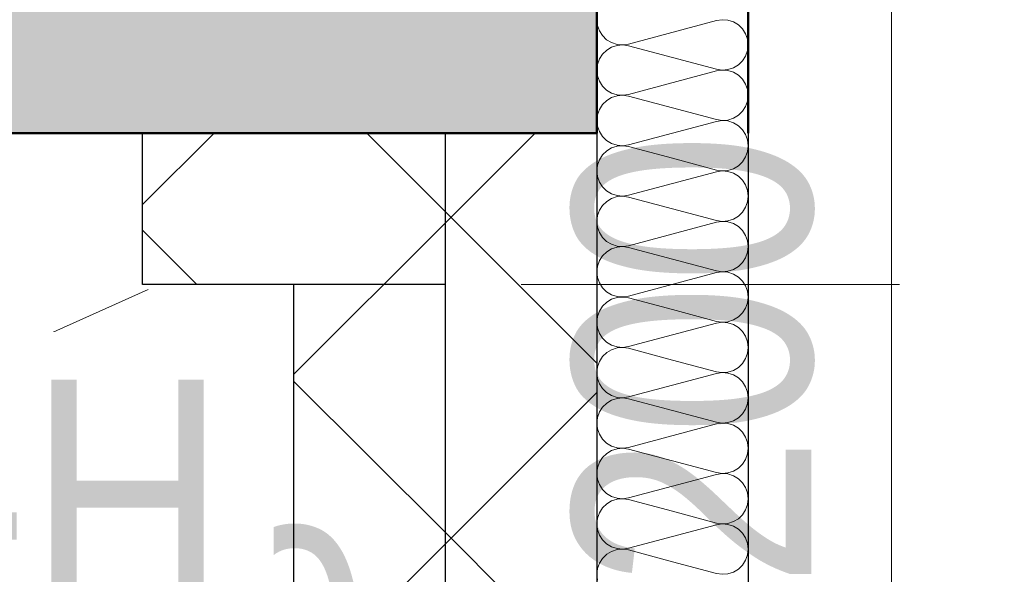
# Model space of a CAD drawing. Header units: millimetres. Extents: x -50 to 89, y -23 to 66.
# Tile 8 of 60: x -33.483 to -32.833, y 61.388 to 61.755. Entities that reach past the tile are written whole.
import ezdxf

# ---------------------------------------------------------------- set-up
doc = ezdxf.new("R2010")
doc.units = ezdxf.units.MM
doc.linetypes.add('DASHDOT', pattern=[1, 0.5, -0.25, 0, -0.25])
doc.layers.add('Texte', color=7, linetype='Continuous', lineweight=20)
doc.styles.add('Arial Narrow', font='ARIALN.TTF')
doc.dimstyles.new('Arch_Strakon_dimstyle', dxfattribs={"dimtxt": 15.75, "dimasz": 1, "dimexe": 1.25, "dimexo": 0.0625, "dimgap": 1, "dimtad": 0, "dimdec": 3, "dimzin": 12, "dimdsep": 46, "dimtxsty": 'Arial Narrow', "dimblk": 'Arrowhead_Tick', "dimsah": 1, "dimcen": 0, "dimse1": 1, "dimse2": 1, "dimclrd": 6, "dimclrt": 2, "dimazin": 0, "dimtfac": 1, "dimtdec": 4, "dimtmove": 0, "dimatfit": 3, "dimldrblk": 'NONE', "dimfxl": 1, "dimtvp": 1, "dimtolj": 1, "dimtzin": 0, "dimlwd": 13, "dimarcsym": 2})
pattern_1 = [(45, (0, 0), (-0.10606602, 0.10606602), []), (135, (0, 0), (-0.10606602, -0.10606602), [])]

# ---------------------------------------------------------------- blocks, each defined once
blk = doc.blocks.new('Hatch_3_25')
at = {"layer": 'Texte', "color": 10, "linetype": 'Continuous', "ltscale": 0.2}
for p, q in [((-33.10182, 61.75132), (-33.10224, 61.75511)), ((-33.02323, 61.75454), (-33.01946, 61.7551)), ((-33.01566, 61.75479), (-33.01946, 61.7551)), ((-33.01566, 61.75479), (-33.01203, 61.75362)), ((-33.10182, 61.75132), (-33.10054, 61.74773)), ((-33.02323, 61.75454), (-33.08127, 61.73901)), ((-33.00876, 61.75166), (-33.01203, 61.75362)), ((-33.00876, 61.75166), (-33.00602, 61.74901)), ((-33.00396, 61.74581), (-33.00602, 61.74901)), ((-33.09847, 61.74453), (-33.10054, 61.74773)), ((-33.09847, 61.74453), (-33.09574, 61.74188)), ((-33.09247, 61.73992), (-33.09574, 61.74188)), ((-33.00396, 61.74581), (-33.00268, 61.74222)), ((-33.00224, 61.73844), (-33.00268, 61.74222)), ((-33.09573, 61.73499), (-33.09246, 61.73695)), ((-33.09247, 61.73992), (-33.08884, 61.73876)), ((-33.08884, 61.73812), (-33.09246, 61.73695)), ((-33.08504, 61.73844), (-33.08884, 61.73876)), ((-33.08884, 61.73812), (-33.08504, 61.73843)), ((-33.08504, 61.73844), (-33.08127, 61.73901)), ((-33.08128, 61.73787), (-33.08504, 61.73843)), ((-33.08128, 61.73787), (-33.05224, 61.73011)), ((-33.00224, 61.73844), (-33.00268, 61.73465)), ((-33.10053, 61.72914), (-33.10182, 61.72555)), ((-33.10053, 61.72914), (-33.09847, 61.73234)), ((-33.09573, 61.73499), (-33.09847, 61.73234)), ((-33.02322, 61.72234), (-33.05224, 61.73011)), ((-33.00396, 61.73107), (-33.00603, 61.72786)), ((-33.00396, 61.73107), (-33.00268, 61.73465)), ((-33.10224, 61.72177), (-33.10182, 61.72555)), ((-33.02322, 61.72234), (-33.01946, 61.72178)), ((-33.01566, 61.72209), (-33.01946, 61.72178)), ((-33.01566, 61.72209), (-33.01203, 61.72326)), ((-33.00876, 61.72521), (-33.01203, 61.72326)), ((-33.00876, 61.72521), (-33.00603, 61.72786)), ((-33.10224, 61.72177), (-33.10182, 61.71799)), ((-33.10054, 61.7144), (-33.10182, 61.71799)), ((-33.08127, 61.70567), (-33.02323, 61.7212)), ((-33.01946, 61.72176), (-33.02323, 61.7212)), ((-33.01946, 61.72176), (-33.01566, 61.72145)), ((-33.01203, 61.72029), (-33.01566, 61.72145)), ((-33.01203, 61.72029), (-33.00876, 61.71833)), ((-33.00602, 61.71568), (-33.00876, 61.71833)), ((-33.00602, 61.71568), (-33.00396, 61.71248)), ((-33.00224, 61.72177), (-33.00224, 61.72177)), ((-33.00224, 61.72177), (-33.00224, 61.72177)), ((-33.10054, 61.7144), (-33.09847, 61.7112)), ((-33.09574, 61.70855), (-33.09847, 61.7112)), ((-33.00268, 61.70889), (-33.00396, 61.71248)), ((-33.09574, 61.70855), (-33.09247, 61.70659)), ((-33.09246, 61.70362), (-33.09573, 61.70166)), ((-33.08884, 61.70542), (-33.09247, 61.70659)), ((-33.09246, 61.70362), (-33.08884, 61.70478)), ((-33.08884, 61.70542), (-33.08504, 61.70511)), ((-33.08504, 61.70509), (-33.08884, 61.70478)), ((-33.08127, 61.70567), (-33.08504, 61.70511)), ((-33.08504, 61.70509), (-33.08128, 61.70454)), ((-33.05224, 61.69677), (-33.08128, 61.70454)), ((-33.00268, 61.70889), (-33.00224, 61.70511)), ((-33.00268, 61.70132), (-33.00224, 61.70511)), ((-33.09847, 61.69901), (-33.10053, 61.69581)), ((-33.09847, 61.69901), (-33.09573, 61.70166)), ((-33.05224, 61.69677), (-33.02322, 61.68901)), ((-33.00603, 61.69453), (-33.00396, 61.69773)), ((-33.00268, 61.70132), (-33.00396, 61.69773)), ((-33.10182, 61.69222), (-33.10224, 61.68844)), ((-33.10182, 61.69222), (-33.10053, 61.69581)), ((-33.01203, 61.68992), (-33.01566, 61.68876)), ((-33.01203, 61.68992), (-33.00876, 61.69188)), ((-33.00603, 61.69453), (-33.00876, 61.69188)), ((-33.10182, 61.68465), (-33.10224, 61.68844)), ((-33.10182, 61.68465), (-33.10054, 61.68107)), ((-33.02323, 61.68787), (-33.08127, 61.67234)), ((-33.02323, 61.68787), (-33.01946, 61.68843)), ((-33.01946, 61.68845), (-33.02322, 61.68901)), ((-33.01946, 61.68845), (-33.01566, 61.68876)), ((-33.01566, 61.68812), (-33.01946, 61.68843)), ((-33.01566, 61.68812), (-33.01203, 61.68695)), ((-33.00876, 61.68499), (-33.01203, 61.68695)), ((-33.00876, 61.68499), (-33.00602, 61.68234)), ((-33.00224, 61.68844), (-33.00224, 61.68844)), ((-33.00224, 61.68844), (-33.00224, 61.68844)), ((-33.09847, 61.67786), (-33.10054, 61.68107)), ((-33.09847, 61.67786), (-33.09574, 61.67521)), ((-33.00396, 61.67914), (-33.00602, 61.68234)), ((-33.00396, 61.67914), (-33.00268, 61.67556)), ((-33.09247, 61.67325), (-33.09574, 61.67521)), ((-33.09573, 61.66833), (-33.09246, 61.67028)), ((-33.09247, 61.67325), (-33.08884, 61.67209)), ((-33.08884, 61.67145), (-33.09246, 61.67028)), ((-33.08504, 61.67178), (-33.08884, 61.67209)), ((-33.08884, 61.67145), (-33.08504, 61.67176)), ((-33.08504, 61.67178), (-33.08127, 61.67234)), ((-33.08128, 61.6712), (-33.08504, 61.67176)), ((-33.08128, 61.6712), (-33.05224, 61.66344)), ((-33.00224, 61.67177), (-33.00268, 61.67556)), ((-33.00224, 61.67177), (-33.00268, 61.66799)), ((-33.10053, 61.66248), (-33.09847, 61.66568)), ((-33.09573, 61.66833), (-33.09847, 61.66568)), ((-33.00396, 61.6644), (-33.00603, 61.6612)), ((-33.00396, 61.6644), (-33.00268, 61.66799)), ((-33.10224, 61.65511), (-33.10182, 61.65889)), ((-33.10053, 61.66248), (-33.10182, 61.65889)), ((-33.02322, 61.65567), (-33.05224, 61.66344)), ((-33.00876, 61.65855), (-33.01203, 61.65659)), ((-33.00876, 61.65855), (-33.00603, 61.6612)), ((-33.10224, 61.65511), (-33.10182, 61.65132)), ((-33.10054, 61.64773), (-33.10182, 61.65132)), ((-33.08127, 61.63901), (-33.02323, 61.65454)), ((-33.01946, 61.6551), (-33.02323, 61.65454)), ((-33.02322, 61.65567), (-33.01946, 61.65511)), ((-33.01566, 61.65543), (-33.01946, 61.65511)), ((-33.01946, 61.6551), (-33.01566, 61.65479)), ((-33.01566, 61.65543), (-33.01203, 61.65659)), ((-33.01203, 61.65362), (-33.01566, 61.65479)), ((-33.01203, 61.65362), (-33.00876, 61.65166)), ((-33.00602, 61.64901), (-33.00876, 61.65166)), ((-33.00224, 61.65511), (-33.00224, 61.65511)), ((-33.00224, 61.65511), (-33.00224, 61.65511)), ((-33.10054, 61.64773), (-33.09847, 61.64453)), ((-33.09574, 61.64188), (-33.09847, 61.64453)), ((-33.00602, 61.64901), (-33.00396, 61.64581)), ((-33.00268, 61.64222), (-33.00396, 61.64581)), ((-33.09574, 61.64188), (-33.09247, 61.63992)), ((-33.08884, 61.63876), (-33.09247, 61.63992)), ((-33.09246, 61.63695), (-33.08884, 61.63812)), ((-33.08884, 61.63876), (-33.08504, 61.63844)), ((-33.08504, 61.63843), (-33.08884, 61.63812)), ((-33.08127, 61.63901), (-33.08504, 61.63844)), ((-33.08504, 61.63843), (-33.08128, 61.63787)), ((-33.05224, 61.63011), (-33.08128, 61.63787)), ((-33.00268, 61.64222), (-33.00224, 61.63844)), ((-33.00268, 61.63465), (-33.00224, 61.63844)), ((-33.09847, 61.63234), (-33.10053, 61.62914)), ((-33.09847, 61.63234), (-33.09573, 61.63499)), ((-33.09246, 61.63695), (-33.09573, 61.63499)), ((-33.00603, 61.62786), (-33.00396, 61.63107)), ((-33.00268, 61.63465), (-33.00396, 61.63107)), ((-33.10182, 61.62555), (-33.10224, 61.62177)), ((-33.10182, 61.62555), (-33.10053, 61.62914)), ((-33.05224, 61.63011), (-33.02322, 61.62234)), ((-33.01203, 61.62326), (-33.00876, 61.62521)), ((-33.00603, 61.62786), (-33.00876, 61.62521)), ((-33.10182, 61.61799), (-33.10224, 61.62177)), ((-33.02323, 61.6212), (-33.08127, 61.60567)), ((-33.02323, 61.6212), (-33.01946, 61.62176)), ((-33.01946, 61.62178), (-33.02322, 61.62234)), ((-33.01946, 61.62178), (-33.01566, 61.62209)), ((-33.01566, 61.62145), (-33.01946, 61.62176)), ((-33.01203, 61.62326), (-33.01566, 61.62209)), ((-33.01566, 61.62145), (-33.01203, 61.62029)), ((-33.00876, 61.61833), (-33.01203, 61.62029)), ((-33.00876, 61.61833), (-33.00602, 61.61568)), ((-33.00224, 61.62177), (-33.00224, 61.62177)), ((-33.00224, 61.62177), (-33.00224, 61.62177)), ((-33.10182, 61.61799), (-33.10054, 61.6144)), ((-33.09847, 61.6112), (-33.10054, 61.6144)), ((-33.00396, 61.61248), (-33.00602, 61.61568)), ((-33.00396, 61.61248), (-33.00268, 61.60889)), ((-33.09847, 61.6112), (-33.09574, 61.60855)), ((-33.09247, 61.60659), (-33.09574, 61.60855)), ((-33.09247, 61.60659), (-33.08884, 61.60542)), ((-33.08504, 61.60511), (-33.08884, 61.60542)), ((-33.08884, 61.60478), (-33.08504, 61.60509)), ((-33.08504, 61.60511), (-33.08127, 61.60567)), ((-33.08128, 61.60454), (-33.08504, 61.60509)), ((-33.00224, 61.60511), (-33.00268, 61.60889)), ((-33.00224, 61.60511), (-33.00268, 61.60132)), ((-33.10053, 61.59581), (-33.09847, 61.59901)), ((-33.09573, 61.60166), (-33.09847, 61.59901)), ((-33.09573, 61.60166), (-33.09246, 61.60362)), ((-33.08884, 61.60478), (-33.09246, 61.60362)), ((-33.08128, 61.60454), (-33.05224, 61.59677)), ((-33.00396, 61.59773), (-33.00268, 61.60132)), ((-33.10224, 61.58844), (-33.10182, 61.59222)), ((-33.10053, 61.59581), (-33.10182, 61.59222)), ((-33.02322, 61.58901), (-33.05224, 61.59677)), ((-33.00876, 61.59188), (-33.00603, 61.59453)), ((-33.00396, 61.59773), (-33.00603, 61.59453)), ((-33.10224, 61.58844), (-33.10182, 61.58465)), ((-33.08127, 61.57234), (-33.02323, 61.58787)), ((-33.01946, 61.58843), (-33.02323, 61.58787)), ((-33.02322, 61.58901), (-33.01946, 61.58845)), ((-33.01566, 61.58876), (-33.01946, 61.58845)), ((-33.01946, 61.58843), (-33.01566, 61.58812)), ((-33.01566, 61.58876), (-33.01203, 61.58992)), ((-33.01203, 61.58695), (-33.01566, 61.58812)), ((-33.00876, 61.59188), (-33.01203, 61.58992)), ((-33.01203, 61.58695), (-33.00876, 61.58499)), ((-33.00224, 61.58844), (-33.00224, 61.58844)), ((-33.00224, 61.58844), (-33.00224, 61.58844)), ((-33.10054, 61.58107), (-33.10182, 61.58465)), ((-33.10054, 61.58107), (-33.09847, 61.57786)), ((-33.00602, 61.58234), (-33.00876, 61.58499)), ((-33.00602, 61.58234), (-33.00396, 61.57914)), ((-33.00268, 61.57556), (-33.00396, 61.57914)), ((-33.09574, 61.57521), (-33.09847, 61.57786)), ((-33.09574, 61.57521), (-33.09247, 61.57325)), ((-33.08884, 61.57209), (-33.09247, 61.57325)), ((-33.00268, 61.57556), (-33.00224, 61.57177)), ((-33.09847, 61.56568), (-33.09573, 61.56833)), ((-33.09246, 61.57028), (-33.09573, 61.56833)), ((-33.09246, 61.57028), (-33.08884, 61.57145)), ((-33.08884, 61.57209), (-33.08504, 61.57178)), ((-33.08504, 61.57176), (-33.08884, 61.57145)), ((-33.08127, 61.57234), (-33.08504, 61.57178)), ((-33.08504, 61.57176), (-33.08128, 61.5712)), ((-33.05224, 61.56344), (-33.08128, 61.5712)), ((-33.00268, 61.56799), (-33.00396, 61.5644)), ((-33.00268, 61.56799), (-33.00224, 61.57177)), ((-33.10182, 61.55889), (-33.10053, 61.56248)), ((-33.09847, 61.56568), (-33.10053, 61.56248)), ((-33.05224, 61.56344), (-33.02322, 61.55567)), ((-33.00603, 61.5612), (-33.00876, 61.55855)), ((-33.00603, 61.5612), (-33.00396, 61.5644)), ((-33.10182, 61.55889), (-33.10224, 61.55511)), ((-33.10182, 61.55132), (-33.10224, 61.55511)), ((-33.02323, 61.55454), (-33.08127, 61.53901)), ((-33.02323, 61.55454), (-33.01946, 61.5551)), ((-33.01946, 61.55511), (-33.02322, 61.55567)), ((-33.01946, 61.55511), (-33.01566, 61.55543)), ((-33.01566, 61.55479), (-33.01946, 61.5551)), ((-33.01203, 61.55659), (-33.01566, 61.55543)), ((-33.01566, 61.55479), (-33.01203, 61.55362)), ((-33.01203, 61.55659), (-33.00876, 61.55855)), ((-33.00876, 61.55166), (-33.01203, 61.55362)), ((-33.00224, 61.55511), (-33.00224, 61.55511)), ((-33.00224, 61.55511), (-33.00224, 61.55511)), ((-33.10182, 61.55132), (-33.10054, 61.54773)), ((-33.09847, 61.54453), (-33.10054, 61.54773)), ((-33.00876, 61.55166), (-33.00602, 61.54901)), ((-33.00396, 61.54581), (-33.00602, 61.54901)), ((-33.09847, 61.54453), (-33.09574, 61.54188)), ((-33.09247, 61.53992), (-33.09574, 61.54188)), ((-33.00396, 61.54581), (-33.00268, 61.54222)), ((-33.00224, 61.53844), (-33.00268, 61.54222)), ((-33.09573, 61.53499), (-33.09847, 61.53234)), ((-33.09573, 61.53499), (-33.09246, 61.53695)), ((-33.09247, 61.53992), (-33.08884, 61.53876)), ((-33.08884, 61.53812), (-33.09246, 61.53695)), ((-33.08504, 61.53844), (-33.08884, 61.53876)), ((-33.08884, 61.53812), (-33.08504, 61.53843)), ((-33.08504, 61.53844), (-33.08127, 61.53901)), ((-33.08128, 61.53787), (-33.08504, 61.53843)), ((-33.08128, 61.53787), (-33.05224, 61.53011)), ((-33.00396, 61.53107), (-33.00268, 61.53465)), ((-33.00224, 61.53844), (-33.00268, 61.53465)), ((-33.10053, 61.52914), (-33.10182, 61.52555)), ((-33.10053, 61.52914), (-33.09847, 61.53234)), ((-33.02322, 61.52234), (-33.05224, 61.53011)), ((-33.00876, 61.52521), (-33.00603, 61.52786)), ((-33.00396, 61.53107), (-33.00603, 61.52786)), ((-33.10224, 61.52177), (-33.10182, 61.52555)), ((-33.10224, 61.52177), (-33.10182, 61.51799)), ((-33.08127, 61.50567), (-33.02323, 61.5212)), ((-33.01946, 61.52176), (-33.02323, 61.5212)), ((-33.02322, 61.52234), (-33.01946, 61.52178)), ((-33.01566, 61.52209), (-33.01946, 61.52178)), ((-33.01946, 61.52176), (-33.01566, 61.52145)), ((-33.01566, 61.52209), (-33.01203, 61.52326)), ((-33.01203, 61.52029), (-33.01566, 61.52145)), ((-33.00876, 61.52521), (-33.01203, 61.52326)), ((-33.00224, 61.52177), (-33.00224, 61.52177)), ((-33.00224, 61.52177), (-33.00224, 61.52177)), ((-33.10054, 61.5144), (-33.10182, 61.51799)), ((-33.10054, 61.5144), (-33.09847, 61.5112)), ((-33.01203, 61.52029), (-33.00876, 61.51833)), ((-33.00602, 61.51568), (-33.00876, 61.51833)), ((-33.00602, 61.51568), (-33.00396, 61.51248)), ((-33.09574, 61.50855), (-33.09847, 61.5112)), ((-33.09574, 61.50855), (-33.09247, 61.50659)), ((-33.00268, 61.50889), (-33.00396, 61.51248)), ((-33.00268, 61.50889), (-33.00224, 61.50511)), ((-33.09847, 61.49901), (-33.09573, 61.50166)), ((-33.09246, 61.50362), (-33.09573, 61.50166)), ((-33.08884, 61.50542), (-33.09247, 61.50659)), ((-33.09246, 61.50362), (-33.08884, 61.50478)), ((-33.08884, 61.50542), (-33.08504, 61.50511)), ((-33.08504, 61.50509), (-33.08884, 61.50478)), ((-33.08127, 61.50567), (-33.08504, 61.50511)), ((-33.08504, 61.50509), (-33.08128, 61.50454)), ((-33.05224, 61.49677), (-33.08128, 61.50454)), ((-33.00268, 61.50132), (-33.00396, 61.49773)), ((-33.00268, 61.50132), (-33.00224, 61.50511)), ((-33.10182, 61.49222), (-33.10053, 61.49581)), ((-33.09847, 61.49901), (-33.10053, 61.49581)), ((-33.05224, 61.49677), (-33.02322, 61.48901)), ((-33.00603, 61.49453), (-33.00876, 61.49188)), ((-33.00603, 61.49453), (-33.00396, 61.49773)), ((-33.10182, 61.49222), (-33.10224, 61.48844)), ((-33.10182, 61.48465), (-33.10224, 61.48844)), ((-33.02323, 61.48787), (-33.01946, 61.48843)), ((-33.01946, 61.48845), (-33.02322, 61.48901)), ((-33.01946, 61.48845), (-33.01566, 61.48876)), ((-33.01566, 61.48812), (-33.01946, 61.48843)), ((-33.01203, 61.48992), (-33.01566, 61.48876)), ((-33.01566, 61.48812), (-33.01203, 61.48695)), ((-33.01203, 61.48992), (-33.00876, 61.49188)), ((-33.00224, 61.48844), (-33.00224, 61.48844)), ((-33.00224, 61.48844), (-33.00224, 61.48844)), ((-33.10182, 61.48465), (-33.10054, 61.48107)), ((-33.02323, 61.48787), (-33.08127, 61.47234)), ((-33.00876, 61.48499), (-33.01203, 61.48695)), ((-33.00876, 61.48499), (-33.00602, 61.48234)), ((-33.00396, 61.47914), (-33.00602, 61.48234)), ((-33.09847, 61.47786), (-33.10054, 61.48107)), ((-33.09847, 61.47786), (-33.09574, 61.47521)), ((-33.09247, 61.47325), (-33.09574, 61.47521)), ((-33.00396, 61.47914), (-33.00268, 61.47556)), ((-33.00224, 61.47177), (-33.00268, 61.47556)), ((-33.09573, 61.46833), (-33.09246, 61.47028)), ((-33.09247, 61.47325), (-33.08884, 61.47209)), ((-33.08884, 61.47145), (-33.09246, 61.47028)), ((-33.08504, 61.47178), (-33.08884, 61.47209)), ((-33.08884, 61.47145), (-33.08504, 61.47176)), ((-33.08504, 61.47178), (-33.08127, 61.47234)), ((-33.08128, 61.4712), (-33.08504, 61.47176)), ((-33.08128, 61.4712), (-33.05224, 61.46344)), ((-33.00224, 61.47177), (-33.00268, 61.46799)), ((-33.10053, 61.46248), (-33.10182, 61.45889)), ((-33.10053, 61.46248), (-33.09847, 61.46568)), ((-33.09573, 61.46833), (-33.09847, 61.46568)), ((-33.02322, 61.45567), (-33.05224, 61.46344)), ((-33.00396, 61.4644), (-33.00603, 61.4612)), ((-33.00396, 61.4644), (-33.00268, 61.46799)), ((-33.10224, 61.45511), (-33.10182, 61.45889)), ((-33.02322, 61.45567), (-33.01946, 61.45511)), ((-33.01566, 61.45543), (-33.01203, 61.45659)), ((-33.00876, 61.45855), (-33.01203, 61.45659)), ((-33.00876, 61.45855), (-33.00603, 61.4612)), ((-33.10224, 61.45511), (-33.10182, 61.45132)), ((-33.10054, 61.44773), (-33.10182, 61.45132)), ((-33.08127, 61.43901), (-33.02323, 61.45454)), ((-33.01946, 61.4551), (-33.02323, 61.45454)), ((-33.01566, 61.45543), (-33.01946, 61.45511)), ((-33.01946, 61.4551), (-33.01566, 61.45479)), ((-33.01203, 61.45362), (-33.01566, 61.45479)), ((-33.01203, 61.45362), (-33.00876, 61.45166)), ((-33.00602, 61.44901), (-33.00876, 61.45166)), ((-33.00602, 61.44901), (-33.00396, 61.44581)), ((-33.00224, 61.45511), (-33.00224, 61.45511)), ((-33.00224, 61.45511), (-33.00224, 61.45511)), ((-33.10054, 61.44773), (-33.09847, 61.44453)), ((-33.09574, 61.44188), (-33.09847, 61.44453)), ((-33.00268, 61.44222), (-33.00396, 61.44581)), ((-33.09574, 61.44188), (-33.09247, 61.43992)), ((-33.09246, 61.43695), (-33.09573, 61.43499)), ((-33.08884, 61.43876), (-33.09247, 61.43992)), ((-33.09246, 61.43695), (-33.08884, 61.43812)), ((-33.08884, 61.43876), (-33.08504, 61.43844)), ((-33.08504, 61.43843), (-33.08884, 61.43812)), ((-33.08127, 61.43901), (-33.08504, 61.43844)), ((-33.08504, 61.43843), (-33.08128, 61.43787)), ((-33.05224, 61.43011), (-33.08128, 61.43787)), ((-33.00268, 61.44222), (-33.00224, 61.43844)), ((-33.00268, 61.43465), (-33.00224, 61.43844)), ((-33.09847, 61.43234), (-33.10053, 61.42914)), ((-33.09847, 61.43234), (-33.09573, 61.43499)), ((-33.05224, 61.43011), (-33.02322, 61.42234)), ((-33.00603, 61.42786), (-33.00396, 61.43107)), ((-33.00268, 61.43465), (-33.00396, 61.43107)), ((-33.10182, 61.42555), (-33.10224, 61.42177)), ((-33.10182, 61.42555), (-33.10053, 61.42914)), ((-33.01203, 61.42326), (-33.01566, 61.42209)), ((-33.01203, 61.42326), (-33.00876, 61.42521)), ((-33.00603, 61.42786), (-33.00876, 61.42521)), ((-33.10182, 61.41799), (-33.10224, 61.42177)), ((-33.10182, 61.41799), (-33.10054, 61.4144)), ((-33.02323, 61.4212), (-33.08127, 61.40567)), ((-33.02323, 61.4212), (-33.01946, 61.42176)), ((-33.01946, 61.42178), (-33.02322, 61.42234)), ((-33.01946, 61.42178), (-33.01566, 61.42209)), ((-33.01566, 61.42145), (-33.01946, 61.42176)), ((-33.01566, 61.42145), (-33.01203, 61.42029)), ((-33.00876, 61.41833), (-33.01203, 61.42029)), ((-33.00876, 61.41833), (-33.00602, 61.41568)), ((-33.00224, 61.42177), (-33.00224, 61.42177)), ((-33.00224, 61.42177), (-33.00224, 61.42177)), ((-33.09847, 61.4112), (-33.10054, 61.4144)), ((-33.09847, 61.4112), (-33.09574, 61.40855)), ((-33.00396, 61.41248), (-33.00602, 61.41568)), ((-33.00396, 61.41248), (-33.00268, 61.40889)), ((-33.09247, 61.40659), (-33.09574, 61.40855)), ((-33.09573, 61.40166), (-33.09246, 61.40362)), ((-33.09247, 61.40659), (-33.08884, 61.40542)), ((-33.08884, 61.40478), (-33.09246, 61.40362)), ((-33.08504, 61.40511), (-33.08884, 61.40542)), ((-33.08884, 61.40478), (-33.08504, 61.40509)), ((-33.08504, 61.40511), (-33.08127, 61.40567)), ((-33.08128, 61.40454), (-33.08504, 61.40509)), ((-33.08128, 61.40454), (-33.05224, 61.39677)), ((-33.00224, 61.40511), (-33.00268, 61.40889)), ((-33.00224, 61.40511), (-33.00268, 61.40132)), ((-33.10053, 61.39581), (-33.09847, 61.39901)), ((-33.09573, 61.40166), (-33.09847, 61.39901)), ((-33.00396, 61.39773), (-33.00603, 61.39453)), ((-33.00396, 61.39773), (-33.00268, 61.40132)), ((-33.10224, 61.38844), (-33.10182, 61.39222)), ((-33.10053, 61.39581), (-33.10182, 61.39222)), ((-33.02322, 61.38901), (-33.05224, 61.39677)), ((-33.00876, 61.39188), (-33.01203, 61.38992)), ((-33.00876, 61.39188), (-33.00603, 61.39453)), ((-33.10224, 61.38844), (-33.10182, 61.38465)), ((-33.02322, 61.38901), (-33.01946, 61.38845)), ((-33.01566, 61.38876), (-33.01946, 61.38845)), ((-33.01566, 61.38876), (-33.01203, 61.38992)), ((-33.00224, 61.38844), (-33.00224, 61.38844)), ((-33.00224, 61.38844), (-33.00224, 61.38844))]:
    blk.add_line(p, q, dxfattribs=at)
blk = doc.blocks.new('Arrowhead_Tick')
at = {"color": 0, "linetype": 'Continuous', "lineweight": -2, "ltscale": 0.5}
for p, q in [((0, 20), (0, -10)), ((-1, 0), (0, 0)), ((10, 0), (0, 0))]:
    blk.add_line(p, q, dxfattribs=at)
at = {"color": 2, "linetype": 'Continuous', "lineweight": 35, "ltscale": 0.5}
blk.add_line((4.419, 4.419), (-4.419, -4.419), dxfattribs=at)
blk = doc.blocks.new('*D34')
at = {"layer": 'Defpoints', "color": 0}
for p in [(-33.40224, 61.58011), (-33.30224, 61.58011), (-33.30224, 61.20941)]:
    blk.add_point(p, dxfattribs=at)
at = {"layer": 'Texte', "color": 6, "linetype": 'Continuous', "lineweight": 13}
for p, q in [((-33.41224, 61.20941), (-33.42224, 61.20941)), ((-33.40224, 61.20941), (-33.30224, 61.20941)), ((-33.29224, 61.20941), (-33.28224, 61.20941))]:
    blk.add_line(p, q, dxfattribs=at)
at = {"layer": 'Texte', "color": 6, "lineweight": 13, "xscale": 0.01, "yscale": 0.01, "zscale": 0.01}
blk.add_blockref('Arrowhead_Tick', (-33.40224, 61.20941), dxfattribs=at)
at = {"layer": 'Texte', "color": 6, "lineweight": 13, "xscale": 0.01, "yscale": 0.01, "zscale": 0.01, "rotation": 180}
blk.add_blockref('Arrowhead_Tick', (-33.30224, 61.20941), dxfattribs=at)
at = {"layer": 'Texte', "color": 2, "lineweight": 25, "insert": (-33.35224, 61.33982), "char_height": 0.1575, "attachment_point": 5, "style": 'Arial Narrow'}
blk.add_mtext('\\A1;20', dxfattribs=at)
blk = doc.blocks.new('_None')
blk = doc.blocks.new('*D35')
at = {"layer": 'Defpoints', "color": 0}
for p in [(-33.60533, 61.68011), (-33.40224, 61.68011), (-33.40224, 61.58011)]:
    blk.add_point(p, dxfattribs=at)
at = {"layer": 'Texte', "color": 6, "linetype": 'Continuous', "lineweight": 13}
for p, q in [((-33.60533, 61.69011), (-33.60533, 61.70011)), ((-33.60533, 61.58011), (-33.60533, 61.68011)), ((-33.60533, 61.57011), (-33.60533, 61.56011))]:
    blk.add_line(p, q, dxfattribs=at)
at = {"layer": 'Texte', "color": 6, "lineweight": 13, "xscale": 0.01, "yscale": 0.01, "zscale": 0.01}
for p, rotation in [((-33.60533, 61.68011), 270), ((-33.60533, 61.58011), 90)]:
    blk.add_blockref('Arrowhead_Tick', p, dxfattribs=dict(at, rotation=rotation))
at = {"layer": 'Texte', "color": 2, "lineweight": 25, "insert": (-33.73573, 61.63011), "char_height": 0.1575, "attachment_point": 5, "rotation": 90, "style": 'Arial Narrow'}
blk.add_mtext('\\A1;20', dxfattribs=at)
blk = doc.blocks.new('*D39')
at = {"layer": 'Defpoints', "color": 0}
for p in [(-32.90769, 62.03011), (-32.00224, 62.03011), (-32.00224, 61.03011)]:
    blk.add_point(p, dxfattribs=at)
at = {"layer": 'Texte', "color": 6, "linetype": 'Continuous', "lineweight": 13}
blk.add_line((-32.90769, 61.04011), (-32.90769, 62.02011), dxfattribs=at)
at = {"layer": 'Texte', "color": 6, "lineweight": 13, "xscale": 0.01, "yscale": 0.01, "zscale": 0.01}
for p, rotation in [((-32.90769, 62.03011), 90), ((-32.90769, 61.03011), 270)]:
    blk.add_blockref('Arrowhead_Tick', p, dxfattribs=dict(at, rotation=rotation))
at = {"layer": 'Texte', "color": 2, "lineweight": 25, "insert": (-33.03809, 61.53011), "char_height": 0.1575, "attachment_point": 5, "rotation": 90, "style": 'Arial Narrow'}
blk.add_mtext('\\A1;200', dxfattribs=at)

msp = doc.modelspace()

# ---------------------------------------------------------------- hatches: boundary and pattern name
at = {"layer": 'Texte', "lineweight": 18, "true_color": 0xceffce}
msp.add_hatch(color=254, dxfattribs=at).paths.add_polyline_path([(-28.365773, 62.930107), (-28.35575, 62.030107), (-31.849007, 62.030107), (-31.877241, 62.056634), (-31.877241, 62.080107), (-32.002241, 62.080107), (-32.002241, 62.056634), (-32.030475, 62.030107), (-33.102241, 62.030107), (-33.102241, 61.680107), (-34.716365, 61.680107), (-34.716365, 62.930107)])
at = {"layer": 'Texte'}
h = msp.add_hatch(dxfattribs=at)
h.set_pattern_fill('FT', color=10, scale=0.01, angle=45, style=0, pattern_type=2)
h.set_pattern_definition(pattern_1)
h.paths.add_polyline_path([(-33.202241, 61.680107), (-33.202241, 61.580107), (-33.402241, 61.580107), (-33.402241, 61.680107)])
h = msp.add_hatch(dxfattribs=at)
h.set_pattern_fill('FT', color=10, scale=0.01, angle=45, style=0, pattern_type=2)
h.set_pattern_definition(pattern_1)
h.paths.add_polyline_path([(-33.302241, 60.605107), (-33.202241, 60.605107), (-33.202241, 61.680107), (-33.302241, 61.580107)])
h = msp.add_hatch(dxfattribs=at)
h.set_pattern_fill('FT', color=10, scale=0.01, angle=45, style=0, pattern_type=2)
h.set_pattern_definition(pattern_1)
h.paths.add_polyline_path([(-33.202241, 60.605107), (-33.102241, 60.605107), (-33.102241, 61.680107), (-33.202241, 61.680107)])

# ---------------------------------------------------------------- linework, layer by layer
at = {"layer": 'Texte', "color": 4, "linetype": 'Continuous', "lineweight": 50}
for p, q in [((-33.102241, 62.030107), (-33.102241, 61.680107)), ((-33.002241, 62.030107), (-33.002241, 61.680107)), ((-33.102241, 61.680107), (-34.716365, 61.680107))]:
    msp.add_line(p, q, dxfattribs=at)
at = {"layer": 'Texte', "color": 3, "linetype": 'Continuous', "lineweight": 25}
for p, q in [((-33.002241, 62.030107), (-33.002241, 61.030107)), ((-33.402241, 61.580107), (-33.402241, 61.680107)), ((-33.202241, 60.605107), (-33.202241, 61.680107)), ((-33.102241, 61.680107), (-33.102241, 60.805107)), ((-33.202241, 61.580107), (-33.402241, 61.580107)), ((-33.302241, 60.605107), (-33.302241, 61.580107))]:
    msp.add_line(p, q, dxfattribs=at)
at = {"layer": 'Texte', "color": 9, "linetype": 'DASHDOT', "lineweight": 0, "ltscale": 0.5}
msp.add_line((-33.152241, 61.580107), (-31.402036, 61.580107), dxfattribs=at)
at = {"layer": 'Texte', "color": 6, "linetype": 'Continuous', "lineweight": 13}
msp.add_line((-33.920268, 61.343216), (-33.398554, 61.576625), dxfattribs=at)

# ---------------------------------------------------------------- block references
at = {"color": 0, "lineweight": -2}
msp.add_blockref('Hatch_3_25', (0, 0), dxfattribs=at)

# ---------------------------------------------------------------- dimensions: what is measured, and where the dimension line sits
at = {"layer": 'Texte', "lineweight": 25}
for base, p1, p2, text, picture, middle in [((-32.907688, 62.030107), (-32.002241, 61.030107), (-32.002241, 62.030107), '200', '*D39', (-32.907688, 61.530107)), ((-33.605328, 61.680107), (-33.402241, 61.580107), (-33.402241, 61.680107), '20', '*D35', (-33.605328, 61.630107))]:
    dim = msp.add_linear_dim(base=base, p1=p1, p2=p2, angle=90, text=text, dimstyle='Arch_Strakon_dimstyle', override={"dimscale": 0.01, "dimtxt": 15.75, "dimasz": 1, "dimgap": 5, "dimtad": 1, "dimjust": 0, "dimtih": 0, "dimtoh": 0, "dimdec": 5, "dimdsep": 46, "dimtxsty": 'Arial Narrow', "dimclrd": 6, "dimclrt": 2, "dimtix": 1, "dimtofl": 255, "dimtmove": 0, "dimatfit": 2, "dimfxl": 0, "dimfxlon": 0, "dimtvp": 31.746032, "dimlwd": 13}, dxfattribs=at)
    dim.commit()
    dim.dimension.update_dxf_attribs({"geometry": picture, "text_midpoint": middle, "dimtype": 160})
dim = msp.add_linear_dim(base=(-33.302241, 61.209414), p1=(-33.402241, 61.580107), p2=(-33.302241, 61.580107), text='20', dimstyle='Arch_Strakon_dimstyle', override={"dimscale": 0.01, "dimtxt": 15.75, "dimasz": 1, "dimgap": 5, "dimtad": 1, "dimjust": 0, "dimtih": 0, "dimtoh": 0, "dimdec": 5, "dimdsep": 46, "dimtxsty": 'Arial Narrow', "dimclrd": 6, "dimclrt": 2, "dimtix": 1, "dimtofl": 255, "dimtmove": 0, "dimatfit": 2, "dimfxl": 0, "dimfxlon": 0, "dimtvp": 31.746032, "dimlwd": 13}, dxfattribs=at)
dim.commit()
dim.dimension.update_dxf_attribs({"geometry": '*D34', "text_midpoint": (-33.352241, 61.209414), "dimtype": 160})

# ---------------------------------------------------------------- next in the draw order: texts
at = {"layer": 'Texte', "color": 2, "lineweight": 35, "insert": (-34.961171, 61.357336), "char_height": 0.1575, "attachment_point": 7, "line_spacing_factor": 0.9, "style": 'Arial Narrow', "bg_fill": 3, "box_fill_scale": 1.2, "bg_fill_color": 256, "bg_fill_true_color": 13158600, "bg_fill_transparency": 0}
msp.add_mtext('20 mm Promatect-H', dxfattribs=at)

doc.saveas('drawing.dxf')
